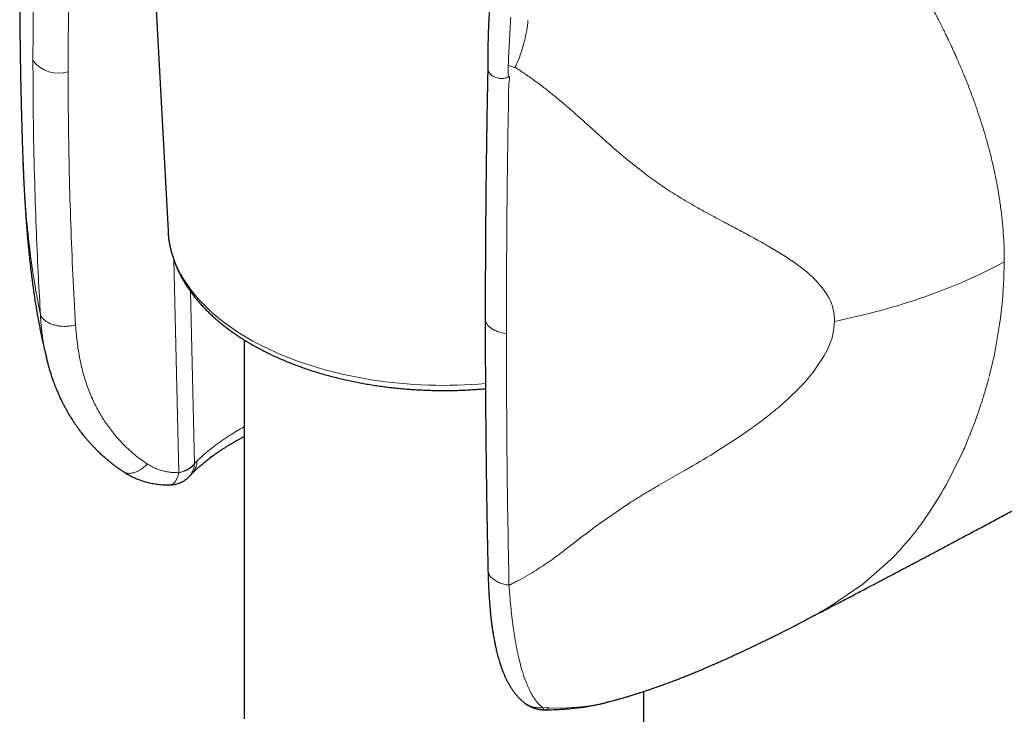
# Model space of a CAD drawing. Header units: millimetres. Extents: x 8 to 913, y 12 to 937.
# Tile 16 of 73: x 853 to 890, y 188 to 214. Entities that reach past the tile are written whole.
import ezdxf

# ---------------------------------------------------------------- set-up
doc = ezdxf.new("R2010")
doc.units = ezdxf.units.MM

msp = doc.modelspace()

# ---------------------------------------------------------------- linework, layer by layer
at = {"color": 7, "linetype": 'Continuous', "lineweight": 30}
for p, q in [((857.323, 229.344), (858.579, 205.687)), ((861.445, 201.588), (861.445, 187.355)), ((854.001, 200.972), (854.011, 200.931)), ((859.466, 196.557), (859.457, 196.549)), ((876.445, 184.76), (876.445, 188.383))]:
    msp.add_line(p, q, dxfattribs=at)
at = {"color": 252, "linetype": 'Continuous', "lineweight": 0}
for p, q in [((858.794, 204.605), (858.986, 196.603)), ((859.575, 196.946), (859.422, 203.411)), ((889.416, 200.217), (889.611, 201.041)), ((888.401, 197.336), (887.789, 196.121)), ((859.575, 196.946), (859.574, 196.932)), ((859.676, 197.047), (859.575, 196.946)), ((885.819, 193.438), (885.722, 193.339)), ((885.819, 193.438), (885.901, 193.522)), ((885.722, 193.339), (884.667, 192.411)), ((884.667, 192.411), (883.453, 191.588)), ((874.37, 187.835), (874.498, 187.855)), ((874.498, 187.855), (874.623, 187.877)), ((874.717, 187.896), (874.9, 187.935)), ((874.9, 187.935), (875.101, 187.99)), ((872.647, 187.776), (872.898, 187.764)), ((872.721, 187.695), (872.707, 187.696)), ((872.898, 187.764), (873.409, 187.76)), ((873.409, 187.76), (873.946, 187.788))]:
    msp.add_line(p, q, dxfattribs=at)
at = {"color": 252, "linetype": 'Continuous', "lineweight": 0, "flags": 128}
for points in [[(858.579, 205.687), (858.585, 205.588), (858.602, 205.432), (858.625, 205.275), (858.656, 205.12), (858.693, 204.964), (858.738, 204.81), (858.789, 204.656), (858.848, 204.503), (858.913, 204.351), (858.986, 204.2), (859.065, 204.05), (859.151, 203.901), (859.244, 203.754), (859.343, 203.608), (859.449, 203.464), (859.561, 203.321), (859.68, 203.18), (859.805, 203.041), (859.937, 202.904), (860.074, 202.769), (860.218, 202.636), (860.367, 202.505), (860.523, 202.376), (860.684, 202.25), (860.851, 202.127), (861.024, 202.006), (861.202, 201.887), (861.385, 201.772), (861.573, 201.659), (861.767, 201.549), (861.965, 201.442), (862.169, 201.338), (862.376, 201.237), (862.589, 201.14), (862.805, 201.045), (863.026, 200.954), (863.251, 200.866), (863.48, 200.782), (863.713, 200.701), (863.949, 200.624), (864.189, 200.55), (864.431, 200.48), (864.677, 200.414), (864.926, 200.351), (865.178, 200.292), (865.432, 200.237), (865.689, 200.186), (865.948, 200.139), (866.209, 200.095), (866.471, 200.056), (866.736, 200.021), (867.002, 199.989), (867.269, 199.962), (867.538, 199.939), (867.807, 199.919), (868.077, 199.904), (868.348, 199.893), (868.619, 199.886), (868.891, 199.883), (869.162, 199.885), (869.434, 199.89), (869.705, 199.899), (869.975, 199.913), (870.245, 199.931), (870.499, 199.951)], [(871.287, 201.827), (871.204, 201.84), (871.123, 201.856), (871.045, 201.876), (870.97, 201.9), (870.899, 201.928), (870.832, 201.959), (870.77, 201.993), (870.714, 202.03), (870.663, 202.07), (870.618, 202.112), (870.58, 202.156), (870.548, 202.202), (870.524, 202.249), (870.506, 202.298), (870.495, 202.347), (870.492, 202.392)]]:
    msp.add_lwpolyline(points, dxfattribs=at)
at = {"color": 252, "linetype": 'Continuous', "lineweight": 0}
for centre, radius, start, end in [((854.46, 212.791), 1.182, 216.2855, 288.127), ((859.027, 197.331), 0.677, 298.6531, 323.8798)]:
    msp.add_arc(centre, radius, start, end, dxfattribs=at)
at = {"color": 7, "linetype": 'Continuous', "lineweight": 30}
for points, knots in [([(853.125, 221.316), (853.125, 221.307), (853.123, 221.24), (853.119, 221.122), (853.114, 220.97), (853.11, 220.838), (853.107, 220.742), (853.105, 220.675), (853.103, 220.627), (853.102, 220.572), (853.1, 220.504), (853.097, 220.424), (853.095, 220.337), (853.092, 220.247), (853.089, 220.152), (853.087, 220.053), (853.084, 219.95), (853.081, 219.856), (853.079, 219.775), (853.077, 219.705), (853.075, 219.636), (853.073, 219.559), (853.071, 219.468), (853.068, 219.363), (853.065, 219.247), (853.062, 219.123), (853.06, 219.007), (853.057, 218.902), (853.055, 218.808), (853.053, 218.712), (853.051, 218.621), (853.049, 218.538), (853.048, 218.468), (853.047, 218.406), (853.045, 218.335), (853.043, 218.242), (853.041, 218.126), (853.039, 217.998), (853.036, 217.864), (853.034, 217.735), (853.032, 217.614), (853.03, 217.507), (853.029, 217.409), (853.028, 217.321), (853.026, 217.232), (853.025, 217.131), (853.023, 217.008), (853.022, 216.87), (853.02, 216.723), (853.018, 216.576), (853.017, 216.434), (853.016, 216.297), (853.015, 216.155), (853.013, 216.008), (853.012, 215.85), (853.012, 215.684), (853.011, 215.508), (853.01, 215.31), (853.009, 215.1), (853.009, 214.882), (853.009, 214.673), (853.01, 214.463), (853.01, 214.241), (853.011, 214.005), (853.012, 213.8), (853.013, 213.637), (853.014, 213.522), (853.015, 213.422), (853.016, 213.331), (853.017, 213.242), (853.017, 213.142), (853.019, 213.026), (853.02, 212.894), (853.022, 212.749), (853.024, 212.607), (853.025, 212.474), (853.027, 212.36), (853.028, 212.258), (853.03, 212.17), (853.031, 212.091), (853.032, 212.013), (853.034, 211.917), (853.036, 211.8), (853.038, 211.662), (853.041, 211.518), (853.044, 211.371), (853.047, 211.221), (853.05, 211.069), (853.053, 210.921), (853.057, 210.779), (853.06, 210.644), (853.063, 210.519), (853.066, 210.409), (853.068, 210.316), (853.07, 210.237), (853.072, 210.16), (853.074, 210.081), (853.076, 209.997), (853.079, 209.902), (853.082, 209.797), (853.085, 209.679), (853.089, 209.549), (853.093, 209.406), (853.098, 209.246), (853.104, 209.07), (853.11, 208.876), (853.117, 208.682), (853.123, 208.49), (853.128, 208.345), (853.131, 208.259), (853.132, 208.236)], [0, 0, 0, 0, 0.002052, 0.015159, 0.02682, 0.036844, 0.045147, 0.048653, 0.051953, 0.056096, 0.061215, 0.067312, 0.074216, 0.081061, 0.087725, 0.095845, 0.103679, 0.110984, 0.117155, 0.122166, 0.127006, 0.13276, 0.139633, 0.147625, 0.156622, 0.166064, 0.175879, 0.182843, 0.189984, 0.1973, 0.204484, 0.210767, 0.216114, 0.220525, 0.224704, 0.232442, 0.241472, 0.251277, 0.261468, 0.272043, 0.280623, 0.288928, 0.296402, 0.303045, 0.308857, 0.316718, 0.326017, 0.336813, 0.348302, 0.359456, 0.370273, 0.380735, 0.390722, 0.402571, 0.414205, 0.42686, 0.440533, 0.454279, 0.4719, 0.488696, 0.504148, 0.519766, 0.536804, 0.554916, 0.573888, 0.583638, 0.592372, 0.600034, 0.606652, 0.613278, 0.620467, 0.629661, 0.639752, 0.650859, 0.66298, 0.672413, 0.681333, 0.68916, 0.695895, 0.701584, 0.70739, 0.713813, 0.723654, 0.734468, 0.745535, 0.756788, 0.768462, 0.780296, 0.791774, 0.802715, 0.813121, 0.82295, 0.831618, 0.838563, 0.844363, 0.85013, 0.856271, 0.862785, 0.869672, 0.878269, 0.887384, 0.897216, 0.908339, 0.920789, 0.934569, 0.949676, 0.966112, 0.979958, 0.994625, 1, 1, 1, 1]), ([(871.956, 219.266), (871.942, 219.259), (871.89, 219.234), (871.811, 219.181), (871.724, 219.112), (871.656, 219.044), (871.604, 218.981), (871.568, 218.929), (871.544, 218.89), (871.526, 218.858), (871.513, 218.834), (871.503, 218.813), (871.495, 218.797), (871.487, 218.779), (871.478, 218.758), (871.462, 218.721), (871.44, 218.663), (871.411, 218.581), (871.381, 218.489), (871.351, 218.391), (871.32, 218.287), (871.275, 218.126), (871.215, 217.901), (871.144, 217.607), (871.082, 217.322), (871.029, 217.055), (870.985, 216.816), (870.945, 216.587), (870.91, 216.37), (870.88, 216.167), (870.853, 215.98), (870.83, 215.808), (870.809, 215.649), (870.79, 215.491), (870.77, 215.325), (870.752, 215.161), (870.735, 215), (870.719, 214.842), (870.703, 214.676), (870.688, 214.505), (870.674, 214.337), (870.662, 214.183), (870.653, 214.053), (870.646, 213.946), (870.64, 213.859), (870.635, 213.774), (870.629, 213.674), (870.622, 213.552), (870.616, 213.418), (870.61, 213.282), (870.605, 213.146), (870.6, 212.978), (870.595, 212.784), (870.592, 212.564), (870.591, 212.354), (870.591, 212.163), (870.59, 211.988), (870.589, 211.875), (870.588, 211.817), (870.588, 211.813)], [0, 0, 0, 0, 0.005615, 0.02096, 0.034339, 0.045903, 0.055736, 0.063855, 0.068802, 0.072749, 0.0769, 0.078956, 0.081102, 0.0836, 0.086457, 0.089679, 0.098764, 0.110027, 0.122004, 0.13499, 0.148405, 0.162243, 0.196821, 0.233535, 0.272129, 0.302321, 0.332092, 0.360324, 0.386992, 0.412109, 0.435707, 0.456602, 0.476219, 0.495626, 0.5166, 0.539196, 0.558418, 0.578707, 0.600082, 0.622556, 0.645538, 0.665573, 0.68264, 0.696713, 0.707772, 0.717447, 0.730955, 0.748581, 0.767334, 0.786309, 0.805501, 0.824857, 0.857685, 0.888815, 0.919464, 0.94967, 0.974249, 0.998549, 1, 1, 1, 1]), ([(870.588, 211.814), (870.587, 211.785), (870.585, 211.661), (870.581, 211.449), (870.576, 211.184), (870.571, 210.938), (870.567, 210.712), (870.563, 210.504), (870.56, 210.316), (870.557, 210.145), (870.555, 209.983), (870.552, 209.828), (870.55, 209.672), (870.547, 209.517), (870.545, 209.361), (870.543, 209.204), (870.538, 208.908), (870.532, 208.471), (870.525, 207.896), (870.519, 207.391), (870.515, 206.956), (870.512, 206.592), (870.508, 206.231), (870.506, 205.88), (870.503, 205.544), (870.502, 205.293), (870.5, 205.114), (870.5, 204.998), (870.499, 204.869), (870.498, 204.724), (870.497, 204.565), (870.497, 204.391), (870.496, 204.203), (870.495, 203.996), (870.494, 203.77), (870.494, 203.525), (870.493, 203.265), (870.493, 202.988), (870.492, 202.695), (870.492, 202.495), (870.492, 202.392)], [0, 0, 0, 0, 0.0092725, 0.0388429, 0.0665168, 0.0922943, 0.1161757, 0.1377851, 0.1575657, 0.1755177, 0.1916411, 0.2085096, 0.2246537, 0.2409317, 0.2573436, 0.2738895, 0.2905692, 0.3511225, 0.4120256, 0.4729291, 0.5116858, 0.5504426, 0.5891872, 0.6268016, 0.6625595, 0.6964608, 0.7074228, 0.7197012, 0.7335655, 0.7490157, 0.7660519, 0.7846742, 0.8048825, 0.8266771, 0.8512109, 0.8774859, 0.905502, 0.9352596, 0.9667589, 1, 1, 1, 1]), ([(853.132, 208.227), (853.133, 208.2), (853.135, 208.143), (853.139, 208.056), (853.142, 207.966), (853.146, 207.877), (853.15, 207.791), (853.155, 207.682), (853.161, 207.547), (853.169, 207.378), (853.177, 207.225), (853.185, 207.09), (853.191, 206.978), (853.198, 206.86), (853.205, 206.739), (853.213, 206.623), (853.22, 206.519), (853.225, 206.436), (853.23, 206.372), (853.233, 206.326), (853.235, 206.288), (853.238, 206.25), (853.242, 206.201), (853.247, 206.123), (853.255, 206.019), (853.265, 205.892), (853.276, 205.758), (853.287, 205.621), (853.299, 205.481), (853.312, 205.338), (853.331, 205.132), (853.357, 204.863), (853.392, 204.532), (853.421, 204.271), (853.444, 204.083), (853.458, 203.969), (853.473, 203.854), (853.488, 203.739), (853.503, 203.627), (853.517, 203.524), (853.531, 203.43), (853.542, 203.349), (853.552, 203.284), (853.559, 203.238), (853.564, 203.202), (853.569, 203.168), (853.576, 203.126), (853.584, 203.073), (853.594, 203.007), (853.607, 202.927), (853.624, 202.824), (853.645, 202.697), (853.672, 202.543), (853.703, 202.367), (853.74, 202.17), (853.783, 201.953), (853.832, 201.716), (853.887, 201.459), (853.943, 201.209), (853.982, 201.044), (853.999, 200.972)], [0, 0, 0, 0, 0.0108737, 0.0234329, 0.0357859, 0.0479356, 0.0598849, 0.0716368, 0.092975, 0.1161346, 0.1415556, 0.1563752, 0.1718678, 0.1880335, 0.2048719, 0.2216021, 0.2358883, 0.2475767, 0.2560108, 0.2622655, 0.2664765, 0.2713988, 0.2781208, 0.2866415, 0.303016, 0.3208112, 0.3390559, 0.3577503, 0.3768944, 0.3964884, 0.4165322, 0.4611427, 0.5064388, 0.552251, 0.5677974, 0.5834055, 0.5990759, 0.6148097, 0.6305713, 0.6449717, 0.6573009, 0.6690681, 0.6780177, 0.6841504, 0.6881564, 0.6927283, 0.6981378, 0.7055887, 0.714407, 0.7254208, 0.7387226, 0.7569733, 0.7782985, 0.8027053, 0.8302027, 0.8608005, 0.8938804, 0.9299732, 0.969093, 1, 1, 1, 1]), ([(858.579, 205.688), (858.58, 205.671), (858.583, 205.603), (858.594, 205.484), (858.613, 205.33), (858.639, 205.177), (858.671, 205.025), (858.709, 204.872), (858.754, 204.721), (858.804, 204.57), (858.861, 204.42), (858.924, 204.271), (858.993, 204.122), (859.069, 203.975), (859.15, 203.829), (859.237, 203.684), (859.331, 203.54), (859.43, 203.398), (859.536, 203.257), (859.647, 203.118), (859.764, 202.981), (859.886, 202.845), (860.015, 202.712), (860.149, 202.58), (860.288, 202.451), (860.432, 202.323), (860.582, 202.198), (860.737, 202.076), (860.897, 201.956), (861.062, 201.838), (861.231, 201.723), (861.406, 201.611), (861.585, 201.501), (861.768, 201.394), (861.955, 201.29), (862.147, 201.189), (862.343, 201.091), (862.542, 200.995), (862.746, 200.903), (862.953, 200.814), (863.164, 200.728), (863.378, 200.645), (863.595, 200.566), (863.816, 200.489), (864.04, 200.416), (864.266, 200.347), (864.495, 200.28), (864.727, 200.217), (864.962, 200.158), (865.198, 200.102), (865.437, 200.049), (865.678, 200), (865.921, 199.954), (866.166, 199.912), (866.412, 199.874), (866.66, 199.839), (866.909, 199.808), (867.159, 199.78), (867.41, 199.756), (867.663, 199.736), (867.916, 199.719), (868.169, 199.706), (868.423, 199.697), (868.678, 199.691), (868.932, 199.689), (869.187, 199.69), (869.441, 199.696), (869.695, 199.705), (869.949, 199.717), (870.202, 199.734), (870.386, 199.748), (870.485, 199.757), (870.5, 199.759)], [0, 0, 0, 0, 0.004653, 0.018709, 0.032774, 0.046852, 0.060949, 0.075071, 0.089221, 0.103405, 0.117624, 0.131882, 0.14618, 0.160519, 0.1749, 0.189321, 0.203782, 0.218282, 0.232817, 0.247386, 0.261986, 0.276614, 0.291267, 0.305942, 0.320636, 0.335346, 0.350069, 0.364804, 0.379547, 0.394297, 0.409051, 0.423809, 0.438569, 0.453329, 0.468088, 0.482845, 0.497599, 0.512351, 0.527099, 0.541844, 0.556584, 0.57132, 0.586052, 0.60078, 0.615503, 0.630221, 0.644936, 0.659646, 0.674352, 0.689054, 0.703753, 0.718448, 0.73314, 0.747829, 0.762515, 0.777199, 0.79188, 0.80656, 0.821237, 0.835913, 0.850587, 0.86526, 0.879933, 0.894605, 0.909276, 0.923948, 0.93862, 0.953292, 0.967965, 0.982638, 0.997313, 1, 1, 1, 1]), ([(882.286, 190.94), (882.4, 191), (882.627, 191.118), (882.963, 191.293), (883.287, 191.462), (883.594, 191.623), (883.881, 191.773), (884.148, 191.913), (884.395, 192.043), (884.622, 192.162), (884.828, 192.27), (885.015, 192.369), (885.186, 192.458), (885.341, 192.54), (885.481, 192.614), (885.607, 192.681), (885.719, 192.739), (885.815, 192.79), (885.896, 192.833), (885.967, 192.871), (886.039, 192.909), (886.122, 192.952), (886.22, 193.004), (886.333, 193.064), (886.462, 193.132), (886.606, 193.208), (886.766, 193.293), (886.941, 193.386), (887.132, 193.487), (887.33, 193.592), (887.535, 193.701), (887.744, 193.812), (887.958, 193.927), (888.173, 194.041), (888.386, 194.155), (888.596, 194.267), (888.906, 194.432), (889.31, 194.648), (889.806, 194.914), (890.286, 195.172), (890.753, 195.423), (891.141, 195.632), (891.453, 195.801), (891.69, 195.929), (891.916, 196.051), (892.131, 196.167), (892.334, 196.277), (892.525, 196.381), (892.704, 196.478), (892.875, 196.571), (893.065, 196.674), (893.281, 196.792), (893.526, 196.925), (893.779, 197.063), (894.043, 197.207), (894.325, 197.361), (894.627, 197.526), (894.948, 197.702), (895.287, 197.887), (895.64, 198.081), (896.004, 198.281), (896.373, 198.484), (896.815, 198.728), (897.333, 199.014), (897.804, 199.275), (898.16, 199.472), (898.396, 199.603), (898.628, 199.732), (898.851, 199.856), (899.061, 199.973), (899.258, 200.082), (899.441, 200.184), (899.609, 200.278), (899.753, 200.358), (899.875, 200.427), (899.981, 200.486), (900.088, 200.545), (900.199, 200.608), (900.34, 200.686), (900.511, 200.782), (900.716, 200.897), (900.936, 201.021), (901.172, 201.153), (901.418, 201.291), (901.874, 201.548), (902.543, 201.924), (903.426, 202.424), (904.316, 202.929), (905.096, 203.372), (905.759, 203.751), (906.307, 204.065), (906.845, 204.373), (907.369, 204.675), (907.713, 204.873), (907.883, 204.971)], [0, 0, 0, 0, 0.013195, 0.026304, 0.038908, 0.050762, 0.061866, 0.07222, 0.081825, 0.090527, 0.098507, 0.105762, 0.112295, 0.118309, 0.123754, 0.128632, 0.132942, 0.136685, 0.139808, 0.142384, 0.144977, 0.148173, 0.151964, 0.156356, 0.161348, 0.166942, 0.173135, 0.17993, 0.187325, 0.195321, 0.203014, 0.21119, 0.219622, 0.227968, 0.236225, 0.244393, 0.252472, 0.272281, 0.291534, 0.310231, 0.328372, 0.345957, 0.355555, 0.364797, 0.373609, 0.381992, 0.389945, 0.397337, 0.404314, 0.410877, 0.41727, 0.426595, 0.436148, 0.445931, 0.456181, 0.467045, 0.478955, 0.491525, 0.504754, 0.518642, 0.532914, 0.547359, 0.561977, 0.584826, 0.608085, 0.617334, 0.626647, 0.635866, 0.644563, 0.652857, 0.660585, 0.667748, 0.674344, 0.680373, 0.684714, 0.688726, 0.692842, 0.697232, 0.701897, 0.709345, 0.717402, 0.726065, 0.735336, 0.745133, 0.755041, 0.789217, 0.824008, 0.859308, 0.894349, 0.916165, 0.937818, 0.959198, 0.979935, 1, 1, 1, 1]), ([(870.492, 202.393), (870.492, 202.29), (870.492, 202.09), (870.493, 201.8), (870.493, 201.528), (870.494, 201.275), (870.494, 201.042), (870.495, 200.829), (870.496, 200.635), (870.496, 200.459), (870.497, 200.28), (870.498, 200.092), (870.499, 199.891), (870.5, 199.689), (870.502, 199.486), (870.503, 199.264), (870.505, 199.027), (870.507, 198.782), (870.509, 198.552), (870.511, 198.334), (870.513, 198.117), (870.515, 197.89), (870.518, 197.623), (870.521, 197.319), (870.525, 196.986), (870.53, 196.654), (870.534, 196.329), (870.538, 196.009), (870.543, 195.695), (870.547, 195.443), (870.55, 195.251), (870.553, 195.118), (870.555, 194.983), (870.557, 194.839), (870.56, 194.68), (870.563, 194.503), (870.567, 194.312), (870.571, 194.111), (870.575, 193.899), (870.579, 193.671), (870.584, 193.428), (870.589, 193.188), (870.593, 193.029), (870.595, 192.956)], [0, 0, 0, 0, 0.032188, 0.062452, 0.090794, 0.117212, 0.141708, 0.163895, 0.184228, 0.202707, 0.219331, 0.240576, 0.261648, 0.282857, 0.304202, 0.325684, 0.35306, 0.379001, 0.403252, 0.425814, 0.448183, 0.472202, 0.497875, 0.532936, 0.568801, 0.604057, 0.638704, 0.672746, 0.706235, 0.739184, 0.753511, 0.767733, 0.781851, 0.796864, 0.813897, 0.832952, 0.854028, 0.875124, 0.897919, 0.922413, 0.948606, 0.976499, 1, 1, 1, 1]), ([(854.005, 200.947), (854.011, 200.919), (854.025, 200.862), (854.044, 200.785), (854.062, 200.714), (854.083, 200.636), (854.106, 200.552), (854.13, 200.471), (854.152, 200.395), (854.172, 200.333), (854.189, 200.28), (854.202, 200.238), (854.216, 200.197), (854.233, 200.146), (854.257, 200.077), (854.288, 199.991), (854.324, 199.895), (854.363, 199.794), (854.403, 199.697), (854.442, 199.604), (854.481, 199.515), (854.52, 199.43), (854.557, 199.352), (854.588, 199.289), (854.611, 199.241), (854.631, 199.203), (854.652, 199.162), (854.679, 199.11), (854.716, 199.04), (854.761, 198.958), (854.81, 198.873), (854.854, 198.798), (854.893, 198.732), (854.931, 198.671), (854.969, 198.61), (855.021, 198.531), (855.083, 198.439), (855.155, 198.334), (855.23, 198.231), (855.313, 198.121), (855.392, 198.02), (855.465, 197.931), (855.529, 197.854), (855.596, 197.778), (855.659, 197.707), (855.714, 197.647), (855.758, 197.601), (855.794, 197.563), (855.829, 197.527), (855.872, 197.484), (855.925, 197.431), (855.985, 197.373), (856.065, 197.297), (856.161, 197.21), (856.255, 197.129), (856.328, 197.068), (856.381, 197.023), (856.436, 196.98), (856.491, 196.936), (856.553, 196.889), (856.626, 196.834), (856.716, 196.769), (856.81, 196.703), (856.876, 196.66), (856.905, 196.641)], [0, 0, 0, 0, 0.013906, 0.02739, 0.041843, 0.057468, 0.074269, 0.09225, 0.106908, 0.11982, 0.130546, 0.139083, 0.145448, 0.155679, 0.169561, 0.187105, 0.207476, 0.227948, 0.248313, 0.2668, 0.2852, 0.303488, 0.320075, 0.333999, 0.343064, 0.350476, 0.358328, 0.369274, 0.383329, 0.403881, 0.422486, 0.438853, 0.452973, 0.46603, 0.479654, 0.493857, 0.519685, 0.542718, 0.565859, 0.591794, 0.620833, 0.638563, 0.657323, 0.677114, 0.695736, 0.710991, 0.722878, 0.731523, 0.740168, 0.751561, 0.765703, 0.782118, 0.79821, 0.82773, 0.854508, 0.867557, 0.880505, 0.893351, 0.906097, 0.919755, 0.936578, 0.956904, 0.980734, 1, 1, 1, 1]), ([(859.466, 196.556), (859.479, 196.569), (859.505, 196.596), (859.544, 196.634), (859.58, 196.669), (859.609, 196.696), (859.632, 196.717), (859.65, 196.734), (859.673, 196.755), (859.704, 196.783), (859.745, 196.82), (859.795, 196.864), (859.853, 196.914), (859.918, 196.968), (859.983, 197.02), (860.045, 197.07), (860.107, 197.118), (860.172, 197.168), (860.243, 197.221), (860.322, 197.278), (860.409, 197.34), (860.503, 197.405), (860.603, 197.472), (860.71, 197.541), (860.82, 197.61), (860.916, 197.669), (860.997, 197.717), (861.059, 197.753), (861.116, 197.786), (861.165, 197.813), (861.209, 197.838), (861.251, 197.861), (861.298, 197.887), (861.35, 197.915), (861.4, 197.941), (861.432, 197.958), (861.445, 197.964)], [0, 0, 0, 0, 0.028022, 0.058761, 0.0842, 0.104347, 0.119209, 0.12985, 0.140989, 0.164166, 0.190888, 0.219215, 0.257615, 0.296543, 0.334036, 0.367115, 0.400787, 0.43412, 0.470691, 0.510499, 0.553452, 0.599124, 0.645209, 0.693725, 0.743851, 0.791227, 0.819269, 0.845951, 0.869805, 0.889917, 0.906509, 0.922923, 0.94156, 0.96242, 0.985544, 1, 1, 1, 1]), ([(856.905, 196.64), (856.953, 196.61), (857.053, 196.546), (857.219, 196.458), (857.405, 196.373), (857.597, 196.302), (857.793, 196.244), (857.989, 196.199), (858.2, 196.166), (858.426, 196.145), (858.584, 196.145), (858.664, 196.145)], [0, 0, 0, 0, 0.094033, 0.199471, 0.312615, 0.433511, 0.535905, 0.64348, 0.756449, 0.875136, 1, 1, 1, 1]), ([(858.664, 196.146), (858.668, 196.146), (858.699, 196.145), (858.756, 196.151), (858.837, 196.163), (858.916, 196.182), (858.992, 196.206), (859.063, 196.236), (859.13, 196.27), (859.194, 196.308), (859.254, 196.351), (859.31, 196.398), (859.348, 196.434), (859.367, 196.454), (859.369, 196.457)], [0, 0, 0, 0, 0.0138262, 0.1158491, 0.2184483, 0.3217943, 0.4261356, 0.5205008, 0.6147192, 0.7086797, 0.802182, 0.8948001, 0.9854874, 1, 1, 1, 1]), ([(859.37, 196.457), (859.382, 196.47), (859.404, 196.493), (859.436, 196.526), (859.451, 196.542), (859.459, 196.549)], [0, 0, 0, 0, 0.385984, 0.719437, 1, 1, 1, 1]), ([(870.595, 192.955), (870.596, 192.889), (870.6, 192.747), (870.607, 192.537), (870.616, 192.333), (870.625, 192.147), (870.635, 191.981), (870.644, 191.833), (870.654, 191.702), (870.663, 191.588), (870.671, 191.493), (870.679, 191.416), (870.684, 191.354), (870.69, 191.3), (870.695, 191.252), (870.7, 191.201), (870.707, 191.143), (870.714, 191.076), (870.723, 191.002), (870.736, 190.902), (870.752, 190.78), (870.773, 190.64), (870.794, 190.509), (870.815, 190.388), (870.834, 190.286), (870.851, 190.197), (870.868, 190.115), (870.887, 190.028), (870.908, 189.937), (870.931, 189.841), (870.957, 189.741), (870.985, 189.64), (871.013, 189.545), (871.039, 189.46), (871.064, 189.382), (871.09, 189.306), (871.118, 189.23), (871.142, 189.166), (871.162, 189.116), (871.177, 189.077), (871.194, 189.037), (871.212, 188.995), (871.233, 188.947), (871.258, 188.894), (871.283, 188.841), (871.308, 188.791), (871.333, 188.741), (871.36, 188.691), (871.386, 188.645), (871.408, 188.607), (871.427, 188.576), (871.445, 188.546), (871.465, 188.515), (871.487, 188.481), (871.513, 188.443), (871.544, 188.399), (871.578, 188.352), (871.61, 188.311), (871.638, 188.276), (871.663, 188.246), (871.688, 188.217), (871.717, 188.184), (871.752, 188.147), (871.786, 188.112), (871.816, 188.083), (871.838, 188.063), (871.86, 188.042), (871.889, 188.017), (871.919, 187.991), (871.942, 187.973), (871.951, 187.966)], [0, 0, 0, 0, 0.030563, 0.064908, 0.09669, 0.12592, 0.152599, 0.176318, 0.197571, 0.216357, 0.232858, 0.244589, 0.25501, 0.264123, 0.271925, 0.27988, 0.289864, 0.30185, 0.314733, 0.328313, 0.354246, 0.379572, 0.404021, 0.426759, 0.447072, 0.461801, 0.477687, 0.494996, 0.5131, 0.531668, 0.553078, 0.574445, 0.595074, 0.613814, 0.629138, 0.646513, 0.66451, 0.680594, 0.690288, 0.699312, 0.707949, 0.717912, 0.729503, 0.74239, 0.756296, 0.768273, 0.779712, 0.793526, 0.805824, 0.815507, 0.822833, 0.830328, 0.83846, 0.847356, 0.857444, 0.869428, 0.883242, 0.895651, 0.904926, 0.912902, 0.921147, 0.930385, 0.941671, 0.954604, 0.962163, 0.968591, 0.97416, 0.981915, 0.992706, 1, 1, 1, 1]), ([(875.102, 187.985), (875.107, 187.987), (875.144, 187.996), (875.211, 188.014), (875.294, 188.037), (875.364, 188.056), (875.423, 188.073), (875.488, 188.091), (875.563, 188.112), (875.64, 188.135), (875.712, 188.156), (875.775, 188.174), (875.833, 188.191), (875.889, 188.208), (875.95, 188.227), (876.015, 188.246), (876.079, 188.266), (876.136, 188.284), (876.188, 188.3), (876.235, 188.315), (876.284, 188.331), (876.34, 188.349), (876.406, 188.37), (876.478, 188.394), (876.546, 188.417), (876.605, 188.436), (876.693, 188.466), (876.833, 188.514), (877.007, 188.575), (877.191, 188.641), (877.368, 188.706), (877.544, 188.772), (877.68, 188.824), (877.78, 188.863), (877.857, 188.893), (877.936, 188.924), (878.007, 188.952), (878.067, 188.976), (878.122, 188.998), (878.182, 189.023), (878.252, 189.052), (878.333, 189.085), (878.417, 189.119), (878.498, 189.153), (878.576, 189.186), (878.653, 189.218), (878.737, 189.254), (878.833, 189.295), (878.941, 189.341), (879.049, 189.388), (879.146, 189.431), (879.229, 189.467), (879.305, 189.501), (879.385, 189.537), (879.475, 189.577), (879.573, 189.621), (879.673, 189.667), (879.769, 189.711), (879.861, 189.753), (879.952, 189.794), (880.046, 189.838), (880.151, 189.887), (880.265, 189.941), (880.382, 189.995), (880.488, 190.046), (880.583, 190.091), (880.675, 190.135), (880.776, 190.184), (880.894, 190.241), (881.024, 190.304), (881.155, 190.368), (881.266, 190.423), (881.359, 190.469), (881.438, 190.508), (881.518, 190.548), (881.604, 190.591), (881.697, 190.638), (881.797, 190.689), (881.898, 190.74), (881.992, 190.789), (882.077, 190.832), (882.155, 190.872), (882.233, 190.913), (882.285, 190.94), (882.312, 190.954)], [0, 0, 0, 0, 0.001957, 0.01487, 0.027081, 0.035549, 0.042818, 0.051157, 0.061782, 0.072923, 0.08247, 0.09071, 0.098234, 0.105843, 0.113569, 0.122909, 0.131937, 0.139623, 0.146041, 0.152659, 0.158963, 0.165952, 0.175019, 0.185696, 0.195148, 0.202904, 0.209648, 0.23103, 0.259605, 0.280372, 0.306282, 0.331913, 0.35265, 0.361934, 0.37276, 0.384513, 0.394275, 0.40194, 0.409302, 0.416847, 0.426723, 0.438347, 0.450139, 0.4616, 0.471509, 0.482514, 0.49343, 0.506632, 0.522221, 0.53823, 0.551673, 0.562692, 0.572818, 0.583753, 0.596054, 0.610522, 0.624914, 0.637834, 0.651068, 0.663347, 0.676185, 0.690709, 0.707658, 0.724614, 0.739967, 0.752645, 0.764959, 0.779186, 0.795529, 0.815267, 0.834718, 0.851393, 0.863064, 0.874242, 0.885536, 0.897409, 0.910965, 0.925699, 0.940631, 0.954466, 0.966319, 0.977352, 0.988026, 1, 1, 1, 1]), ([(871.972, 187.949), (871.983, 187.94), (872.012, 187.918), (872.057, 187.888), (872.104, 187.859), (872.145, 187.837), (872.189, 187.815), (872.232, 187.795), (872.275, 187.777), (872.31, 187.764), (872.346, 187.752), (872.385, 187.74), (872.431, 187.727), (872.486, 187.715), (872.554, 187.704), (872.635, 187.695), (872.691, 187.694), (872.721, 187.693)], [0, 0, 0, 0, 0.060139, 0.146752, 0.217701, 0.27343, 0.316842, 0.383074, 0.44518, 0.503489, 0.548899, 0.591162, 0.639923, 0.705902, 0.788515, 0.886895, 1, 1, 1, 1]), ([(872.721, 187.695), (872.748, 187.695), (872.818, 187.695), (872.924, 187.697), (873.034, 187.7), (873.13, 187.704), (873.24, 187.709), (873.37, 187.716), (873.508, 187.725), (873.627, 187.735), (873.734, 187.745), (873.844, 187.756), (873.956, 187.768), (874.051, 187.78), (874.129, 187.79), (874.193, 187.799), (874.263, 187.81), (874.341, 187.822), (874.422, 187.836), (874.501, 187.851), (874.574, 187.864), (874.642, 187.878), (874.715, 187.893), (874.786, 187.908), (874.834, 187.92), (874.854, 187.924)], [0, 0, 0, 0, 0.036768, 0.0927578, 0.1420415, 0.184854, 0.2227415, 0.293367, 0.360258, 0.4078277, 0.4564098, 0.5077566, 0.5608549, 0.6109821, 0.6420995, 0.6703566, 0.7033581, 0.7438971, 0.7852952, 0.8246608, 0.8620365, 0.8946333, 0.9297532, 0.9711616, 1, 1, 1, 1]), ([(874.854, 187.924), (874.867, 187.927), (874.916, 187.938), (875.007, 187.961), (875.085, 187.981), (875.126, 187.992)], [0, 0, 0, 0, 0.14157, 0.547063, 1, 1, 1, 1])]:
    msp.add_open_spline(points, degree=3, knots=knots, dxfattribs=at)
at = {"color": 252, "linetype": 'Continuous', "lineweight": 0}
for points, knots in [([(853.767, 221.347), (853.743, 220.893), (853.689, 219.902), (853.621, 218.294), (853.561, 216.442), (853.516, 214.345), (853.51, 212.87), (853.507, 212.091)], [0, 0, 0, 0, 0.146566, 0.31984, 0.519824, 0.746533, 1, 1, 1, 1]), ([(854.828, 211.668), (854.83, 212.286), (854.834, 213.521), (854.866, 215.38), (854.919, 217.241), (854.991, 219.105), (855.056, 220.35), (855.089, 220.973)], [0, 0, 0, 0, 0.2002546, 0.4003626, 0.6003433, 0.8002159, 1, 1, 1, 1]), ([(888.836, 210.599), (888.778, 210.758), (888.66, 211.078), (888.474, 211.542), (888.319, 211.912), (888.215, 212.148), (888.173, 212.244), (888.157, 212.28), (888.152, 212.291), (888.147, 212.302), (888.142, 212.313), (888.137, 212.324), (888.132, 212.337), (888.124, 212.355), (888.111, 212.382), (888.093, 212.422), (888.069, 212.474), (888.04, 212.538), (888.004, 212.614), (887.963, 212.703), (887.912, 212.81), (887.852, 212.937), (887.78, 213.085), (887.699, 213.25), (887.608, 213.432), (887.506, 213.631), (887.394, 213.846), (887.315, 213.995), (887.274, 214.072)], [0, 0, 0, 0, 0.137685, 0.277184, 0.401512, 0.456698, 0.481076, 0.484273, 0.487471, 0.490669, 0.493869, 0.49707, 0.500272, 0.504671, 0.512566, 0.523966, 0.538882, 0.55733, 0.579329, 0.604904, 0.63408, 0.671876, 0.714472, 0.76191, 0.814203, 0.871346, 0.933301, 1, 1, 1, 1]), ([(871.355, 211.905), (871.368, 212.199), (871.396, 212.786), (871.435, 213.408), (871.454, 213.719)], [0, 0, 0, 0, 0.500073, 1, 1, 1, 1]), ([(871.963, 212.814), (871.995, 212.948), (872.056, 213.202), (872.083, 213.469), (872.095, 213.595)], [0, 0, 0, 0, 0.527719, 1, 1, 1, 1]), ([(871.609, 211.836), (871.645, 211.91), (871.717, 212.06), (871.81, 212.299), (871.895, 212.55), (871.94, 212.725), (871.963, 212.814)], [0, 0, 0, 0, 0.243484, 0.491061, 0.743105, 1, 1, 1, 1]), ([(853.789, 202.532), (853.763, 202.998), (853.705, 204.012), (853.631, 205.664), (853.566, 207.574), (853.517, 209.743), (853.511, 211.28), (853.507, 212.091)], [0, 0, 0, 0, 0.146911, 0.3203551, 0.5203364, 0.7468724, 1, 1, 1, 1]), ([(871.352, 211.496), (871.352, 211.564), (871.353, 211.701), (871.354, 211.837), (871.355, 211.905)], [0, 0, 0, 0, 0.501564, 1, 1, 1, 1]), ([(871.605, 211.821), (871.563, 211.834), (871.479, 211.862), (871.396, 211.891), (871.354, 211.905)], [0, 0, 0, 0, 0.499914, 1, 1, 1, 1]), ([(855.108, 202.149), (855.073, 202.779), (855.002, 204.039), (854.925, 205.937), (854.869, 207.841), (854.834, 209.751), (854.83, 211.028), (854.828, 211.668)], [0, 0, 0, 0, 0.1997706, 0.3996352, 0.5996144, 0.7997291, 1, 1, 1, 1]), ([(870.588, 211.813), (870.588, 211.81), (870.587, 211.798), (870.589, 211.78), (870.594, 211.745), (870.608, 211.696), (870.635, 211.645), (870.665, 211.603), (870.694, 211.571), (870.734, 211.534), (870.788, 211.496), (870.86, 211.459), (870.94, 211.431), (871.014, 211.417), (871.075, 211.411), (871.122, 211.411), (871.168, 211.414), (871.227, 211.423), (871.304, 211.444), (871.366, 211.468), (871.4, 211.481)], [0, 0, 0, 0, 0.015061, 0.043422, 0.071133, 0.155086, 0.2334, 0.283475, 0.332561, 0.381302, 0.4583, 0.53504, 0.612628, 0.691701, 0.730967, 0.769738, 0.808025, 0.845912, 0.915343, 1, 1, 1, 1]), ([(871.606, 211.821), (871.607, 211.823), (871.61, 211.828), (871.609, 211.833), (871.609, 211.836)], [0, 0, 0, 0, 0.459942, 1, 1, 1, 1]), ([(871.609, 211.836), (871.649, 211.81), (871.736, 211.754), (871.874, 211.663), (872.03, 211.557), (872.201, 211.437), (872.387, 211.302), (872.576, 211.162), (872.757, 211.023), (872.92, 210.895), (873.067, 210.777), (873.2, 210.668), (873.32, 210.568), (873.427, 210.477), (873.494, 210.42), (873.526, 210.392)], [0, 0, 0, 0, 0.058653, 0.126764, 0.204106, 0.290433, 0.385479, 0.488962, 0.584152, 0.670131, 0.749201, 0.821573, 0.887416, 0.946859, 1, 1, 1, 1]), ([(871.375, 211.183), (871.349, 209.605), (871.298, 206.451), (871.291, 203.369), (871.287, 201.827)], [0, 0, 0, 0, 0.500008, 1, 1, 1, 1]), ([(871.4, 211.481), (871.392, 211.484), (871.376, 211.489), (871.36, 211.493), (871.352, 211.496)], [0, 0, 0, 0, 0.503175, 1, 1, 1, 1]), ([(871.375, 211.183), (871.378, 211.2), (871.383, 211.234), (871.39, 211.282), (871.397, 211.325), (871.401, 211.364), (871.405, 211.4), (871.407, 211.433), (871.407, 211.457), (871.406, 211.471), (871.403, 211.478), (871.401, 211.48), (871.4, 211.481), (871.4, 211.481), (871.4, 211.481)], [0, 0, 0, 0, 0.17263, 0.345148, 0.485478, 0.605245, 0.740467, 0.849303, 0.927865, 0.97675, 0.990841, 0.995812, 0.997961, 1, 1, 1, 1]), ([(889.364, 208.937), (889.326, 209.073), (889.25, 209.347), (889.123, 209.76), (888.986, 210.178), (888.886, 210.458), (888.836, 210.599)], [0, 0, 0, 0, 0.245921, 0.494517, 0.745852, 1, 1, 1, 1]), ([(873.526, 210.392), (873.557, 210.366), (873.618, 210.314), (873.679, 210.261), (873.709, 210.234)], [0, 0, 0, 0, 0.500565, 1, 1, 1, 1]), ([(873.709, 210.234), (873.866, 210.096), (874.064, 209.922), (874.268, 209.737), (874.321, 209.688), (874.335, 209.675), (874.339, 209.671), (874.34, 209.67), (874.341, 209.669)], [0, 0, 0, 0, 0.738192, 0.92847, 0.97908, 0.993251, 0.997553, 1, 1, 1, 1]), ([(874.341, 209.669), (874.453, 209.569), (874.712, 209.336), (874.97, 209.105), (875.116, 208.974)], [0, 0, 0, 0, 0.432147, 1, 1, 1, 1]), ([(875.116, 208.974), (875.33, 208.786), (875.766, 208.402), (876.222, 208.047), (876.455, 207.865)], [0, 0, 0, 0, 0.490464, 1, 1, 1, 1]), ([(889.706, 207.461), (889.682, 207.583), (889.635, 207.827), (889.553, 208.194), (889.464, 208.564), (889.397, 208.812), (889.364, 208.937)], [0, 0, 0, 0, 0.246505, 0.495262, 0.746394, 1, 1, 1, 1]), ([(853.147, 208.237), (853.163, 207.767), (853.197, 206.823), (853.338, 205.381), (853.517, 203.936), (853.698, 203.004), (853.789, 202.532)], [0, 0, 0, 0, 0.2478201, 0.4977283, 0.745864, 1, 1, 1, 1]), ([(876.455, 207.865), (876.57, 207.779), (876.804, 207.605), (877.045, 207.44), (877.167, 207.357)], [0, 0, 0, 0, 0.492076, 1, 1, 1, 1]), ([(889.985, 204.52), (889.984, 204.677), (889.981, 204.995), (889.958, 205.476), (889.92, 205.965), (889.866, 206.46), (889.796, 206.959), (889.736, 207.293), (889.706, 207.461)], [0, 0, 0, 0, 0.158908, 0.321832, 0.488026, 0.656753, 0.82741, 1, 1, 1, 1]), ([(877.167, 207.357), (877.367, 207.225), (877.78, 206.953), (878.206, 206.707), (878.426, 206.58)], [0, 0, 0, 0, 0.483827, 1, 1, 1, 1]), ([(878.426, 206.58), (878.495, 206.541), (878.634, 206.462), (878.774, 206.386), (878.844, 206.347)], [0, 0, 0, 0, 0.494993, 1, 1, 1, 1]), ([(878.844, 206.347), (878.946, 206.292), (879.152, 206.179), (879.358, 206.07), (879.462, 206.015)], [0, 0, 0, 0, 0.494094, 1, 1, 1, 1]), ([(879.462, 206.015), (879.637, 205.923), (879.989, 205.737), (880.334, 205.553), (880.508, 205.459)], [0, 0, 0, 0, 0.494136, 1, 1, 1, 1]), ([(880.508, 205.459), (880.603, 205.407), (880.794, 205.303), (880.98, 205.197), (881.073, 205.144)], [0, 0, 0, 0, 0.499065, 1, 1, 1, 1]), ([(881.073, 205.144), (881.245, 205.044), (881.588, 204.845), (881.907, 204.63), (882.066, 204.523)], [0, 0, 0, 0, 0.502058, 1, 1, 1, 1]), ([(882.066, 204.523), (882.203, 204.425), (882.476, 204.23), (882.716, 204.012), (882.835, 203.904)], [0, 0, 0, 0, 0.505532, 1, 1, 1, 1]), ([(889.985, 204.52), (889.517, 204.281), (888.579, 203.802), (887.015, 203.198), (885.363, 202.676), (884.193, 202.417), (883.61, 202.288)], [0, 0, 0, 0, 0.249319, 0.5, 0.750681, 1, 1, 1, 1]), ([(889.985, 204.52), (889.97, 203.965), (889.937, 202.8), (889.723, 201.646), (889.611, 201.041)], [0, 0, 0, 0, 0.476145, 1, 1, 1, 1]), ([(882.835, 203.904), (883.05, 203.667), (883.366, 203.319), (883.58, 202.743), (883.6, 202.439), (883.61, 202.288)], [0, 0, 0, 0, 0.516063, 0.760612, 1, 1, 1, 1]), ([(853.789, 202.532), (853.794, 202.449), (853.803, 202.297), (853.825, 202.054), (853.852, 201.805), (853.896, 201.492), (853.944, 201.214), (853.988, 201.029), (854.001, 200.972)], [0, 0, 0, 0, 0.158239, 0.284895, 0.462233, 0.633001, 0.887431, 1, 1, 1, 1]), ([(855.108, 202.149), (855.078, 202.142), (855.017, 202.128), (854.92, 202.113), (854.819, 202.103), (854.714, 202.099), (854.607, 202.102), (854.521, 202.11), (854.449, 202.121), (854.391, 202.131), (854.327, 202.146), (854.267, 202.163), (854.2, 202.185), (854.129, 202.214), (854.058, 202.25), (853.989, 202.292), (853.928, 202.339), (853.877, 202.39), (853.841, 202.435), (853.816, 202.474), (853.8, 202.506), (853.792, 202.524), (853.789, 202.532)], [0, 0, 0, 0, 0.055486, 0.113162, 0.172863, 0.234368, 0.297406, 0.361655, 0.387624, 0.429828, 0.470864, 0.510618, 0.548996, 0.609687, 0.666112, 0.718142, 0.787884, 0.847895, 0.898594, 0.940498, 0.974138, 1, 1, 1, 1]), ([(883.61, 202.288), (883.598, 202.128), (883.574, 201.808), (883.347, 201.162), (883.04, 200.716), (882.837, 200.421)], [0, 0, 0, 0, 0.252414, 0.503789, 1, 1, 1, 1]), ([(857.797, 196.933), (857.712, 196.991), (857.543, 197.106), (857.303, 197.295), (857.074, 197.497), (856.855, 197.712), (856.661, 197.925), (856.489, 198.132), (856.339, 198.331), (856.197, 198.536), (856.064, 198.749), (855.939, 198.968), (855.82, 199.198), (855.708, 199.441), (855.603, 199.697), (855.508, 199.961), (855.423, 200.233), (855.349, 200.508), (855.282, 200.799), (855.223, 201.109), (855.173, 201.445), (855.134, 201.792), (855.117, 202.029), (855.108, 202.149)], [0, 0, 0, 0, 0.049397, 0.099079, 0.149145, 0.199691, 0.250813, 0.292256, 0.333767, 0.375393, 0.417181, 0.459176, 0.501422, 0.546726, 0.592503, 0.638806, 0.685685, 0.733189, 0.77878, 0.831984, 0.886555, 0.942544, 1, 1, 1, 1]), ([(871.383, 192.378), (871.355, 193.931), (871.299, 197.039), (871.291, 200.231), (871.287, 201.827)], [0, 0, 0, 0, 0.500006, 1, 1, 1, 1]), ([(882.837, 200.421), (882.748, 200.309), (882.567, 200.081), (882.364, 199.868), (882.261, 199.759)], [0, 0, 0, 0, 0.49204, 1, 1, 1, 1]), ([(889.403, 200.166), (889.364, 200.023), (889.284, 199.728), (889.147, 199.279), (888.992, 198.813), (888.817, 198.332), (888.621, 197.835), (888.475, 197.505), (888.401, 197.336)], [0, 0, 0, 0, 0.146715, 0.301432, 0.464128, 0.634787, 0.813406, 1, 1, 1, 1]), ([(882.261, 199.759), (882.226, 199.724), (882.155, 199.653), (882.083, 199.583), (882.047, 199.548)], [0, 0, 0, 0, 0.496179, 1, 1, 1, 1]), ([(882.047, 199.548), (881.884, 199.396), (881.553, 199.087), (881.196, 198.804), (881.014, 198.659)], [0, 0, 0, 0, 0.490165, 1, 1, 1, 1]), ([(881.014, 198.659), (880.922, 198.588), (880.735, 198.445), (880.543, 198.307), (880.446, 198.237)], [0, 0, 0, 0, 0.492797, 1, 1, 1, 1]), ([(861.445, 198.328), (861.436, 198.323), (861.346, 198.276), (861.188, 198.184), (860.973, 198.055), (860.738, 197.904), (860.49, 197.732), (860.24, 197.544), (860.024, 197.366), (859.836, 197.201), (859.728, 197.097), (859.676, 197.047)], [0, 0, 0, 0, 0.0120902, 0.1189651, 0.2224125, 0.3224364, 0.4753548, 0.6195429, 0.7550253, 0.8818321, 1, 1, 1, 1]), ([(880.446, 198.237), (880.089, 197.993), (879.379, 197.508), (878.643, 197.075), (878.278, 196.86)], [0, 0, 0, 0, 0.503271, 1, 1, 1, 1]), ([(856.905, 196.641), (856.912, 196.636), (856.93, 196.625), (856.962, 196.609), (857.003, 196.594), (857.054, 196.582), (857.115, 196.576), (857.184, 196.578), (857.257, 196.59), (857.339, 196.613), (857.428, 196.65), (857.522, 196.702), (857.605, 196.759), (857.678, 196.817), (857.741, 196.875), (857.779, 196.915), (857.797, 196.933)], [0, 0, 0, 0, 0.033016, 0.079627, 0.134697, 0.198268, 0.270254, 0.352431, 0.431193, 0.506205, 0.611171, 0.706837, 0.793201, 0.870537, 0.93929, 1, 1, 1, 1]), ([(858.986, 196.603), (858.931, 196.603), (858.821, 196.603), (858.659, 196.618), (858.5, 196.644), (858.328, 196.686), (858.149, 196.747), (857.965, 196.83), (857.853, 196.899), (857.797, 196.933)], [0, 0, 0, 0, 0.12247, 0.246077, 0.371551, 0.499594, 0.665483, 0.831839, 1, 1, 1, 1]), ([(858.986, 196.603), (859.013, 196.609), (859.062, 196.621), (859.126, 196.641), (859.17, 196.657), (859.2, 196.669), (859.222, 196.678), (859.241, 196.687), (859.258, 196.694), (859.275, 196.703), (859.292, 196.711), (859.31, 196.721), (859.327, 196.73), (859.341, 196.739), (859.349, 196.743), (859.351, 196.744)], [0, 0, 0, 0, 0.1981669, 0.3614679, 0.4898929, 0.550275, 0.6130975, 0.6680607, 0.7151638, 0.7585168, 0.8201816, 0.866827, 0.9209989, 0.9778009, 1, 1, 1, 1]), ([(859.351, 196.744), (859.36, 196.75), (859.378, 196.76), (859.403, 196.777), (859.427, 196.795), (859.451, 196.814), (859.473, 196.832), (859.492, 196.849), (859.507, 196.864), (859.523, 196.881), (859.54, 196.901), (859.558, 196.922), (859.569, 196.938), (859.575, 196.946)], [0, 0, 0, 0, 0.091871, 0.183368, 0.279143, 0.366634, 0.478929, 0.549958, 0.620273, 0.700435, 0.790444, 0.890299, 1, 1, 1, 1]), ([(859.574, 196.932), (859.569, 196.895), (859.561, 196.819), (859.529, 196.709), (859.49, 196.622), (859.449, 196.556), (859.414, 196.507), (859.387, 196.474), (859.371, 196.458), (859.37, 196.457)], [0, 0, 0, 0, 0.206302, 0.417797, 0.643128, 0.751499, 0.867466, 0.991546, 1, 1, 1, 1]), ([(859.676, 197.047), (859.673, 197.019), (859.669, 196.962), (859.65, 196.877), (859.623, 196.794), (859.585, 196.713), (859.536, 196.637), (859.496, 196.585), (859.47, 196.561), (859.466, 196.557)], [0, 0, 0, 0, 0.1491898, 0.3041367, 0.4643837, 0.6293321, 0.7982447, 0.9702575, 1, 1, 1, 1]), ([(878.278, 196.86), (878.225, 196.829), (878.126, 196.771), (878.027, 196.714), (877.981, 196.687)], [0, 0, 0, 0, 0.530901, 1, 1, 1, 1]), ([(858.986, 196.603), (858.981, 196.58), (858.969, 196.534), (858.948, 196.469), (858.924, 196.405), (858.9, 196.353), (858.877, 196.311), (858.857, 196.278), (858.835, 196.248), (858.813, 196.222), (858.79, 196.199), (858.768, 196.182), (858.747, 196.169), (858.728, 196.159), (858.708, 196.152), (858.686, 196.147), (858.672, 196.146), (858.664, 196.145)], [0, 0, 0, 0, 0.082546, 0.167804, 0.258353, 0.355841, 0.415317, 0.478562, 0.545669, 0.606302, 0.670921, 0.739554, 0.785916, 0.835187, 0.887383, 0.942515, 1, 1, 1, 1]), ([(877.981, 196.687), (877.745, 196.551), (877.393, 196.348), (876.989, 196.116), (876.795, 196.002), (876.705, 195.948), (876.665, 195.924), (876.649, 195.914), (876.643, 195.91), (876.641, 195.909), (876.641, 195.908)], [0, 0, 0, 0, 0.523139, 0.779993, 0.903758, 0.961525, 0.986167, 0.995284, 0.998308, 1, 1, 1, 1]), ([(887.789, 196.121), (887.567, 195.746), (887.16, 195.058), (886.52, 194.203), (886.091, 193.732), (885.901, 193.522)], [0, 0, 0, 0, 0.399682, 0.732943, 1, 1, 1, 1]), ([(876.641, 195.908), (876.523, 195.839), (876.274, 195.692), (876.033, 195.54), (875.905, 195.459)], [0, 0, 0, 0, 0.470214, 1, 1, 1, 1]), ([(875.905, 195.459), (875.463, 195.158), (874.58, 194.557), (873.783, 193.932), (873.385, 193.62)], [0, 0, 0, 0, 0.500215, 1, 1, 1, 1]), ([(873.385, 193.62), (873.266, 193.532), (873.05, 193.37), (872.826, 193.219), (872.726, 193.151)], [0, 0, 0, 0, 0.548286, 1, 1, 1, 1]), ([(872.726, 193.151), (872.504, 193.005), (872.172, 192.787), (871.767, 192.564), (871.563, 192.461), (871.464, 192.413), (871.417, 192.392), (871.396, 192.382), (871.387, 192.379), (871.383, 192.378)], [0, 0, 0, 0, 0.514495, 0.769708, 0.894636, 0.954701, 0.981751, 0.993176, 1, 1, 1, 1]), ([(871.383, 192.378), (871.352, 192.382), (871.289, 192.39), (871.195, 192.41), (871.102, 192.437), (871.012, 192.471), (870.927, 192.511), (870.848, 192.558), (870.778, 192.611), (870.717, 192.669), (870.668, 192.731), (870.631, 192.796), (870.607, 192.862), (870.595, 192.916), (870.596, 192.947), (870.596, 192.956)], [0, 0, 0, 0, 0.0715, 0.145849, 0.222827, 0.302144, 0.383435, 0.466275, 0.550179, 0.634625, 0.71907, 0.802971, 0.885804, 0.967086, 1, 1, 1, 1]), ([(871.383, 192.378), (871.394, 192.241), (871.414, 191.967), (871.451, 191.575), (871.493, 191.186), (871.539, 190.827), (871.593, 190.457), (871.657, 190.085), (871.728, 189.742), (871.801, 189.439), (871.882, 189.141), (872, 188.783), (872.139, 188.456), (872.281, 188.198), (872.404, 188.02), (872.524, 187.879), (872.607, 187.81), (872.647, 187.777)], [0, 0, 0, 0, 0.061305, 0.122791, 0.181039, 0.246333, 0.299594, 0.370595, 0.445736, 0.495462, 0.554003, 0.637636, 0.746546, 0.816841, 0.882534, 0.94359, 1, 1, 1, 1]), ([(883.453, 191.588), (883.265, 191.478), (882.9, 191.264), (882.504, 191.055), (882.312, 190.954)], [0, 0, 0, 0, 0.514646, 1, 1, 1, 1]), ([(871.951, 187.966), (871.957, 187.961), (871.983, 187.939), (872.019, 187.916), (872.055, 187.894), (872.076, 187.882), (872.095, 187.872), (872.115, 187.862), (872.139, 187.85), (872.17, 187.836), (872.206, 187.823), (872.258, 187.805), (872.325, 187.787), (872.406, 187.774), (872.488, 187.767), (872.567, 187.767), (872.622, 187.774), (872.647, 187.777)], [0, 0, 0, 0, 0.0344398, 0.1387932, 0.1734575, 0.2057018, 0.2355443, 0.2630054, 0.2941814, 0.3475573, 0.3990007, 0.4485185, 0.5712285, 0.6807835, 0.7777657, 0.9011098, 1, 1, 1, 1]), ([(872.707, 187.696), (872.701, 187.699), (872.691, 187.704), (872.677, 187.719), (872.666, 187.737), (872.656, 187.756), (872.649, 187.77), (872.647, 187.776)], [0, 0, 0, 0, 0.251035, 0.476259, 0.675987, 0.850487, 1, 1, 1, 1]), ([(872.898, 187.764), (872.867, 187.747), (872.804, 187.713), (872.739, 187.703), (872.707, 187.697)], [0, 0, 0, 0, 0.497192, 1, 1, 1, 1]), ([(873.946, 187.788), (873.995, 187.792), (874.068, 187.799), (874.21, 187.814), (874.301, 187.826), (874.37, 187.835)], [0, 0, 0, 0, 0.336261, 0.502127, 1, 1, 1, 1])]:
    msp.add_open_spline(points, degree=3, knots=knots, dxfattribs=at)
msp.add_open_spline([(859.351, 196.737), (859.325, 196.723), (859.272, 196.694), (859.183, 196.657), (859.088, 196.626), (859.02, 196.61), (858.986, 196.603)], degree=3, dxfattribs=at)

doc.saveas('drawing.dxf')
